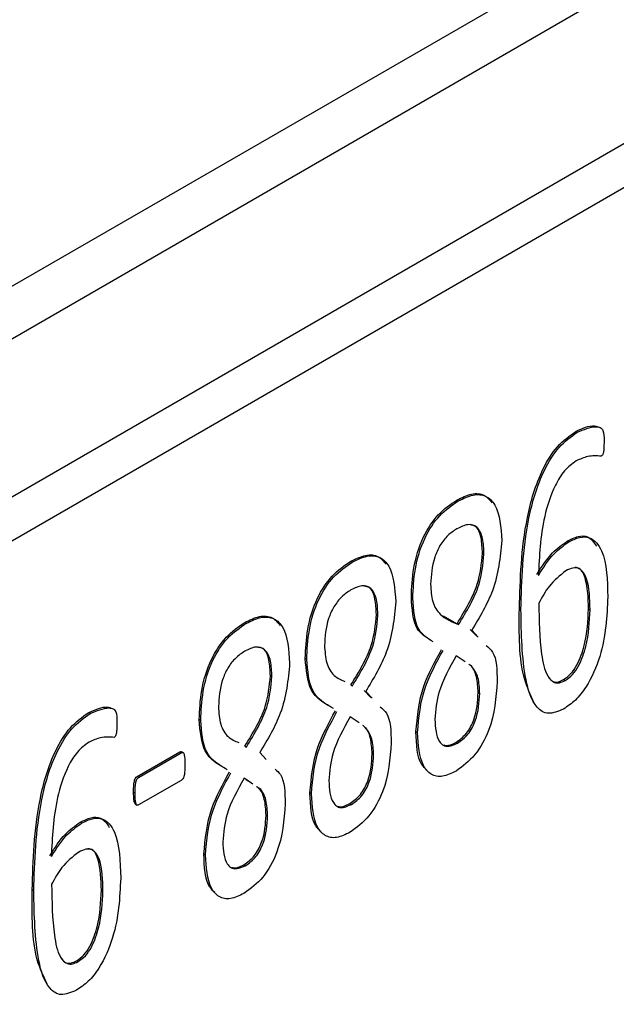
# Model space of a CAD drawing. Header units: inches. Extents: x 0 to 5766, y -2164 to 1330.
# Tile 11 of 210: x 454 to 465, y 940 to 958. Entities that reach past the tile are written whole.
import ezdxf

# ---------------------------------------------------------------- set-up
doc = ezdxf.new("R2010")
doc.units = ezdxf.units.IN
doc.header["$MEASUREMENT"] = 0

msp = doc.modelspace()

# ---------------------------------------------------------------- linework, layer by layer
at = {"color": 7, "linetype": 'Continuous', "lineweight": 25}
for p, q in [((703.445, 1096.464), (383.833, 912.002)), ((388.076, 915.43), (699.203, 1094.996)), ((542.225, 1000.477), (386.661, 910.694)), ((542.932, 1000.069), (387.368, 910.286)), ((463.923, 950.426), (463.895, 950.442)), ((461.711, 949.149), (461.683, 949.166)), ((463.764, 948.387), (463.736, 948.403)), ((459.74, 948.012), (459.712, 948.028)), ((462.16, 948.177), (462.188, 948.161)), ((460.866, 947.344), (460.838, 947.361)), ((462.875, 947.131), (462.846, 947.147)), ((464.131, 947.143), (464.16, 947.127)), ((460.189, 947.04), (460.217, 947.023)), ((461.431, 947.013), (461.687, 946.868)), ((457.769, 946.874), (457.74, 946.89)), ((461.687, 946.868), (461.715, 946.852)), ((461.933, 946.762), (462.053, 946.636)), ((461.961, 946.746), (462.081, 946.619)), ((458.895, 946.207), (458.867, 946.223)), ((461.836, 946.162), (461.672, 946.272)), ((458.218, 945.902), (458.246, 945.886)), ((459.715, 945.73), (459.744, 945.714)), ((463.669, 945.829), (463.698, 945.813)), ((459.962, 945.625), (460.082, 945.498)), ((459.99, 945.608), (460.11, 945.482)), ((462.08, 945.587), (462.109, 945.57)), ((454.868, 945.2), (454.84, 945.216)), ((459.865, 945.024), (459.7, 945.134)), ((456.924, 945.069), (456.895, 945.085)), ((460.953, 944.843), (460.924, 944.86)), ((457.744, 944.593), (457.773, 944.576)), ((461.665, 944.662), (461.694, 944.645)), ((455.74, 944.029), (456.533, 944.486)), ((455.769, 944.012), (456.561, 944.47)), ((456.561, 944.47), (456.533, 944.486)), ((456.598, 944.468), (456.563, 944.489)), ((458.019, 944.471), (458.139, 944.344)), ((460.109, 944.449), (460.137, 944.433)), ((455.769, 944.012), (455.74, 944.029)), ((456.561, 943.956), (455.769, 943.499)), ((457.894, 943.886), (457.729, 943.997)), ((457.866, 943.903), (457.77, 943.967)), ((455.702, 943.716), (455.674, 943.732)), ((458.981, 943.706), (458.953, 943.722)), ((455.708, 943.514), (455.743, 943.493)), ((459.694, 943.524), (459.723, 943.508)), ((458.138, 943.312), (458.166, 943.295)), ((454.709, 943.161), (454.681, 943.177)), ((457.01, 942.568), (456.982, 942.584)), ((457.723, 942.386), (457.751, 942.37)), ((453.82, 941.905), (453.791, 941.921)), ((455.076, 941.917), (455.105, 941.901)), ((454.614, 940.603), (454.643, 940.587))]:
    msp.add_line(p, q, dxfattribs=at)
for points, knots in [([(462.846, 947.147), (462.862, 947.698), (462.885, 948.524), (463.184, 949.597), (463.54, 950.189), (463.777, 950.358), (463.895, 950.442)], [0, 0, 0, 0, 0.501117, 0.750705, 0.875511, 1, 1, 1, 1]), ([(462.875, 947.131), (462.89, 947.682), (462.913, 948.508), (463.212, 949.581), (463.569, 950.172), (463.805, 950.341), (463.923, 950.426)], [0, 0, 0, 0, 0.501117, 0.750705, 0.875511, 1, 1, 1, 1]), ([(463.895, 950.442), (464.018, 950.498), (464.164, 950.564), (464.281, 950.538), (464.298, 950.534)], [0, 0, 0, 0, 0.847257, 1, 1, 1, 1]), ([(463.923, 950.426), (464.044, 950.476), (464.195, 950.539), (464.352, 950.522), (464.424, 950.444), (464.421, 950.335), (464.42, 950.262)], [0, 0, 0, 0, 0.499257, 0.624836, 0.749138, 1, 1, 1, 1]), ([(464.42, 950.262), (464.419, 950.216), (464.419, 950.146), (464.412, 950.067), (464.404, 950.028), (464.395, 950.009), (464.382, 949.991), (464.372, 949.984), (464.367, 949.981)], [0, 0, 0, 0, 0.500065, 0.75002, 0.812713, 0.874992, 0.937632, 1, 1, 1, 1]), ([(463.902, 949.892), (463.826, 949.837), (463.674, 949.727), (463.451, 949.345), (463.239, 948.659), (463.216, 948.124), (463.201, 947.766)], [0, 0, 0, 0, 0.124577, 0.249394, 0.499034, 1, 1, 1, 1]), ([(464.367, 949.981), (464.285, 949.987), (464.14, 949.998), (463.974, 949.925), (463.902, 949.892)], [0, 0, 0, 0, 0.560339, 1, 1, 1, 1]), ([(460.838, 947.361), (460.845, 947.538), (460.859, 947.892), (461.017, 948.442), (461.326, 948.923), (461.564, 949.085), (461.683, 949.166)], [0, 0, 0, 0, 0.281166, 0.561023, 0.780176, 1, 1, 1, 1]), ([(460.866, 947.344), (460.873, 947.522), (460.888, 947.875), (461.046, 948.426), (461.355, 948.907), (461.592, 949.068), (461.711, 949.149)], [0, 0, 0, 0, 0.281166, 0.561023, 0.780176, 1, 1, 1, 1]), ([(461.683, 949.166), (461.776, 949.211), (461.961, 949.301), (462.203, 949.281), (462.296, 949.165), (462.339, 949.111)], [0, 0, 0, 0, 0.349305, 0.697772, 1, 1, 1, 1]), ([(461.711, 949.149), (461.804, 949.195), (461.99, 949.286), (462.237, 949.258), (462.478, 949.011), (462.502, 948.659), (462.519, 948.412)], [0, 0, 0, 0, 0.187191, 0.373934, 0.560911, 1, 1, 1, 1]), ([(461.686, 948.632), (461.629, 948.595), (461.514, 948.519), (461.361, 948.324), (461.221, 947.999), (461.206, 947.766), (461.195, 947.602)], [0, 0, 0, 0, 0.187122, 0.373924, 0.561031, 1, 1, 1, 1]), ([(462.188, 948.161), (462.184, 948.26), (462.176, 948.458), (462.082, 948.673), (461.895, 948.734), (461.756, 948.666), (461.686, 948.632)], [0, 0, 0, 0, 0.280927, 0.560581, 0.779919, 1, 1, 1, 1]), ([(462.16, 948.177), (462.155, 948.275), (462.146, 948.469), (462.072, 948.678), (461.965, 948.697), (461.933, 948.703)], [0, 0, 0, 0, 0.411208, 0.820554, 1, 1, 1, 1]), ([(462.519, 948.412), (462.489, 948.1), (462.436, 947.543), (462.107, 946.99), (461.961, 946.746)], [0, 0, 0, 0, 0.558474, 1, 1, 1, 1]), ([(463.173, 947.782), (463.264, 947.928), (463.428, 948.186), (463.642, 948.337), (463.736, 948.403)], [0, 0, 0, 0, 0.560632, 1, 1, 1, 1]), ([(463.736, 948.403), (463.803, 948.436), (463.938, 948.503), (464.153, 948.502), (464.232, 948.379), (464.278, 948.306)], [0, 0, 0, 0, 0.293131, 0.585556, 1, 1, 1, 1]), ([(463.764, 948.387), (463.832, 948.421), (463.967, 948.488), (464.211, 948.478), (464.471, 948.142), (464.482, 947.676), (464.49, 947.365)], [0, 0, 0, 0, 0.125439, 0.250577, 0.499353, 1, 1, 1, 1]), ([(463.201, 947.766), (463.293, 947.911), (463.456, 948.17), (463.67, 948.321), (463.764, 948.387)], [0, 0, 0, 0, 0.560632, 1, 1, 1, 1]), ([(458.867, 946.223), (458.874, 946.4), (458.888, 946.754), (459.046, 947.305), (459.355, 947.785), (459.593, 947.947), (459.712, 948.028)], [0, 0, 0, 0, 0.281167, 0.561025, 0.780179, 1, 1, 1, 1]), ([(459.712, 948.028), (459.804, 948.073), (459.99, 948.163), (460.232, 948.143), (460.324, 948.027), (460.367, 947.973)], [0, 0, 0, 0, 0.34931, 0.697777, 1, 1, 1, 1]), ([(459.74, 948.012), (459.833, 948.057), (460.019, 948.148), (460.266, 948.12), (460.507, 947.873), (460.531, 947.521), (460.547, 947.274)], [0, 0, 0, 0, 0.187194, 0.373936, 0.560913, 1, 1, 1, 1]), ([(461.687, 946.868), (461.836, 947.113), (462.102, 947.551), (462.142, 947.986), (462.16, 948.177)], [0, 0, 0, 0, 0.560339, 1, 1, 1, 1]), ([(461.715, 946.852), (461.864, 947.097), (462.13, 947.535), (462.171, 947.97), (462.188, 948.161)], [0, 0, 0, 0, 0.560339, 1, 1, 1, 1]), ([(458.895, 946.207), (458.902, 946.384), (458.917, 946.738), (459.075, 947.288), (459.384, 947.769), (459.621, 947.931), (459.74, 948.012)], [0, 0, 0, 0, 0.281167, 0.561025, 0.780179, 1, 1, 1, 1]), ([(463.71, 947.85), (463.6, 947.763), (463.403, 947.607), (463.267, 947.36), (463.207, 947.251)], [0, 0, 0, 0, 0.557994, 1, 1, 1, 1]), ([(464.16, 947.127), (464.156, 947.333), (464.15, 947.641), (464.002, 947.894), (463.845, 947.916), (463.755, 947.872), (463.71, 947.85)], [0, 0, 0, 0, 0.501072, 0.749888, 0.8747038, 1, 1, 1, 1]), ([(464.131, 947.143), (464.125, 947.344), (464.117, 947.645), (463.993, 947.904), (463.898, 947.91), (463.882, 947.911)], [0, 0, 0, 0, 0.625585, 0.93623, 1, 1, 1, 1]), ([(459.715, 947.495), (459.657, 947.457), (459.543, 947.381), (459.39, 947.187), (459.249, 946.861), (459.234, 946.628), (459.224, 946.465)], [0, 0, 0, 0, 0.187118, 0.37392, 0.561028, 1, 1, 1, 1]), ([(460.217, 947.023), (460.213, 947.122), (460.205, 947.32), (460.111, 947.535), (459.924, 947.597), (459.785, 947.529), (459.715, 947.495)], [0, 0, 0, 0, 0.280927, 0.560581, 0.779913, 1, 1, 1, 1]), ([(460.189, 947.04), (460.184, 947.137), (460.175, 947.331), (460.101, 947.541), (459.994, 947.56), (459.962, 947.565)], [0, 0, 0, 0, 0.411211, 0.82056, 1, 1, 1, 1]), ([(461.195, 947.602), (461.202, 947.488), (461.215, 947.26), (461.392, 946.982), (461.593, 946.901), (461.715, 946.852)], [0, 0, 0, 0, 0.279916, 0.559514, 1, 1, 1, 1]), ([(461.213, 946.549), (461.112, 946.612), (460.875, 946.758), (460.851, 947.141), (460.838, 947.361)], [0, 0, 0, 0, 0.427444, 1, 1, 1, 1]), ([(461.241, 946.533), (461.14, 946.595), (460.903, 946.741), (460.88, 947.125), (460.866, 947.344)], [0, 0, 0, 0, 0.427444, 1, 1, 1, 1]), ([(464.49, 947.365), (464.473, 947.005), (464.448, 946.466), (464.154, 945.77), (463.893, 945.432), (463.742, 945.332), (463.667, 945.282)], [0, 0, 0, 0, 0.500085, 0.74952, 0.87469, 1, 1, 1, 1]), ([(460.547, 947.274), (460.518, 946.963), (460.465, 946.405), (460.136, 945.852), (459.99, 945.608)], [0, 0, 0, 0, 0.558474, 1, 1, 1, 1]), ([(463.124, 945.395), (463.056, 945.54), (462.833, 946.015), (462.841, 946.683), (462.846, 947.147)], [0, 0, 0, 0, 0.305037, 1, 1, 1, 1]), ([(463.667, 945.282), (463.568, 945.24), (463.369, 945.157), (463.094, 945.353), (462.894, 946.007), (462.883, 946.681), (462.875, 947.131)], [0, 0, 0, 0, 0.124144, 0.248677, 0.498435, 1, 1, 1, 1]), ([(463.207, 947.251), (463.212, 946.928), (463.22, 946.443), (463.324, 945.935), (463.466, 945.774), (463.591, 945.761), (463.662, 945.796), (463.698, 945.813)], [0, 0, 0, 0, 0.5008404, 0.7507031, 0.8750134, 0.937513, 1, 1, 1, 1]), ([(463.669, 945.829), (463.716, 945.862), (463.81, 945.928), (463.958, 946.157), (464.106, 946.587), (464.121, 946.92), (464.131, 947.143)], [0, 0, 0, 0, 0.124825, 0.249744, 0.499345, 1, 1, 1, 1]), ([(463.698, 945.813), (463.745, 945.846), (463.839, 945.912), (463.987, 946.141), (464.134, 946.571), (464.149, 946.904), (464.16, 947.127)], [0, 0, 0, 0, 0.124825, 0.249744, 0.499345, 1, 1, 1, 1]), ([(457.74, 946.89), (457.833, 946.935), (458.018, 947.025), (458.26, 947.006), (458.353, 946.89), (458.396, 946.836)], [0, 0, 0, 0, 0.34931, 0.697777, 1, 1, 1, 1]), ([(457.769, 946.874), (457.862, 946.92), (458.048, 947.01), (458.295, 946.983), (458.536, 946.736), (458.56, 946.383), (458.576, 946.136)], [0, 0, 0, 0, 0.187194, 0.373937, 0.560912, 1, 1, 1, 1]), ([(459.715, 945.73), (459.865, 945.976), (460.131, 946.413), (460.171, 946.848), (460.189, 947.04)], [0, 0, 0, 0, 0.560337, 1, 1, 1, 1]), ([(459.744, 945.714), (459.893, 945.959), (460.159, 946.397), (460.2, 946.832), (460.217, 947.023)], [0, 0, 0, 0, 0.560337, 1, 1, 1, 1]), ([(456.895, 945.085), (456.903, 945.263), (456.917, 945.616), (457.075, 946.167), (457.384, 946.648), (457.622, 946.809), (457.74, 946.89)], [0, 0, 0, 0, 0.281167, 0.561025, 0.780179, 1, 1, 1, 1]), ([(456.924, 945.069), (456.931, 945.246), (456.945, 945.6), (457.103, 946.151), (457.412, 946.631), (457.65, 946.793), (457.769, 946.874)], [0, 0, 0, 0, 0.281167, 0.561025, 0.780179, 1, 1, 1, 1]), ([(458.246, 945.886), (458.242, 945.985), (458.234, 946.182), (458.139, 946.398), (457.953, 946.459), (457.813, 946.391), (457.744, 946.357)], [0, 0, 0, 0, 0.280926, 0.560581, 0.779913, 1, 1, 1, 1]), ([(458.218, 945.902), (458.213, 945.999), (458.203, 946.193), (458.13, 946.403), (458.023, 946.422), (457.99, 946.428)], [0, 0, 0, 0, 0.411211, 0.82056, 1, 1, 1, 1]), ([(459.224, 946.465), (459.231, 946.351), (459.245, 946.124), (459.384, 945.89), (459.531, 945.826), (459.6, 945.795)], [0, 0, 0, 0, 0.343736, 0.687078, 1, 1, 1, 1]), ([(460.924, 944.86), (460.949, 945.142), (460.993, 945.647), (461.275, 946.161), (461.399, 946.387)], [0, 0, 0, 0, 0.559232, 1, 1, 1, 1]), ([(462.23, 946.463), (462.272, 946.426), (462.426, 946.293), (462.43, 946.002), (462.433, 945.792)], [0, 0, 0, 0, 0.276202, 1, 1, 1, 1]), ([(457.744, 946.357), (457.686, 946.319), (457.571, 946.244), (457.419, 946.049), (457.278, 945.724), (457.263, 945.49), (457.253, 945.327)], [0, 0, 0, 0, 0.187123, 0.37392, 0.56103, 1, 1, 1, 1]), ([(459.36, 945.308), (459.21, 945.394), (458.92, 945.559), (458.884, 946.008), (458.867, 946.223)], [0, 0, 0, 0, 0.519331, 1, 1, 1, 1]), ([(459.389, 945.292), (459.238, 945.378), (458.948, 945.543), (458.912, 945.991), (458.895, 946.207)], [0, 0, 0, 0, 0.519331, 1, 1, 1, 1]), ([(460.953, 944.843), (460.977, 945.126), (461.022, 945.631), (461.303, 946.145), (461.427, 946.371)], [0, 0, 0, 0, 0.559232, 1, 1, 1, 1]), ([(461.672, 946.272), (461.547, 946.048), (461.323, 945.649), (461.29, 945.26), (461.275, 945.089)], [0, 0, 0, 0, 0.559745, 1, 1, 1, 1]), ([(458.576, 946.136), (458.547, 945.825), (458.494, 945.268), (458.165, 944.715), (458.019, 944.471)], [0, 0, 0, 0, 0.558474, 1, 1, 1, 1]), ([(462.08, 945.587), (462.074, 945.687), (462.061, 945.887), (461.986, 946.062), (461.914, 946.107), (461.905, 946.113)], [0, 0, 0, 0, 0.465399, 0.930224, 1, 1, 1, 1]), ([(462.109, 945.57), (462.104, 945.674), (462.095, 945.88), (462.006, 946.012), (461.961, 946.078)], [0, 0, 0, 0, 0.500308, 1, 1, 1, 1]), ([(457.744, 944.593), (457.893, 944.838), (458.16, 945.276), (458.2, 945.711), (458.218, 945.902)], [0, 0, 0, 0, 0.5603381, 1, 1, 1, 1]), ([(457.773, 944.576), (457.922, 944.822), (458.188, 945.259), (458.228, 945.694), (458.246, 945.886)], [0, 0, 0, 0, 0.5603381, 1, 1, 1, 1]), ([(463.397, 945.864), (463.42, 945.836), (463.46, 945.784), (463.563, 945.778), (463.634, 945.812), (463.669, 945.829)], [0, 0, 0, 0, 0.3681865, 0.6841251, 1, 1, 1, 1]), ([(462.433, 945.792), (462.413, 945.495), (462.384, 945.05), (462.039, 944.4), (461.793, 944.219), (461.67, 944.129)], [0, 0, 0, 0, 0.500197, 0.75028, 1, 1, 1, 1]), ([(461.665, 944.662), (461.735, 944.711), (461.839, 944.784), (461.944, 944.95), (462.059, 945.213), (462.071, 945.421), (462.08, 945.587)], [0, 0, 0, 0, 0.249369, 0.375043, 0.501015, 1, 1, 1, 1]), ([(461.694, 944.645), (461.763, 944.694), (461.867, 944.768), (461.972, 944.934), (462.087, 945.196), (462.099, 945.404), (462.109, 945.57)], [0, 0, 0, 0, 0.249369, 0.375043, 0.501015, 1, 1, 1, 1]), ([(454.84, 945.216), (454.963, 945.272), (455.109, 945.338), (455.225, 945.312), (455.243, 945.308)], [0, 0, 0, 0, 0.847248, 1, 1, 1, 1]), ([(454.868, 945.2), (454.989, 945.25), (455.14, 945.313), (455.297, 945.296), (455.368, 945.218), (455.366, 945.109), (455.364, 945.036)], [0, 0, 0, 0, 0.499255, 0.624833, 0.749139, 1, 1, 1, 1]), ([(457.253, 945.327), (457.26, 945.213), (457.274, 944.986), (457.413, 944.752), (457.56, 944.688), (457.629, 944.658)], [0, 0, 0, 0, 0.343736, 0.687078, 1, 1, 1, 1]), ([(460.259, 945.325), (460.301, 945.288), (460.455, 945.155), (460.459, 944.865), (460.462, 944.654)], [0, 0, 0, 0, 0.276202, 1, 1, 1, 1]), ([(453.791, 941.921), (453.807, 942.472), (453.83, 943.298), (454.129, 944.371), (454.485, 944.963), (454.722, 945.132), (454.84, 945.216)], [0, 0, 0, 0, 0.501117, 0.750706, 0.875512, 1, 1, 1, 1]), ([(453.82, 941.905), (453.835, 942.456), (453.858, 943.282), (454.157, 944.355), (454.514, 944.946), (454.75, 945.115), (454.868, 945.2)], [0, 0, 0, 0, 0.501117, 0.750706, 0.875512, 1, 1, 1, 1]), ([(458.953, 943.722), (458.978, 944.004), (459.022, 944.51), (459.304, 945.023), (459.428, 945.25)], [0, 0, 0, 0, 0.559232, 1, 1, 1, 1]), ([(458.981, 943.706), (459.006, 943.988), (459.05, 944.493), (459.332, 945.007), (459.456, 945.233)], [0, 0, 0, 0, 0.559232, 1, 1, 1, 1]), ([(459.7, 945.134), (459.575, 944.911), (459.352, 944.511), (459.319, 944.123), (459.304, 943.952)], [0, 0, 0, 0, 0.559745, 1, 1, 1, 1]), ([(455.364, 945.036), (455.364, 944.99), (455.364, 944.92), (455.357, 944.841), (455.348, 944.802), (455.339, 944.782), (455.327, 944.765), (455.317, 944.758), (455.312, 944.754)], [0, 0, 0, 0, 0.500061, 0.750015, 0.812714, 0.874993, 0.937632, 1, 1, 1, 1]), ([(457.389, 944.171), (457.239, 944.257), (456.949, 944.422), (456.913, 944.87), (456.895, 945.085)], [0, 0, 0, 0, 0.519332, 1, 1, 1, 1]), ([(457.417, 944.154), (457.267, 944.24), (456.977, 944.405), (456.941, 944.854), (456.924, 945.069)], [0, 0, 0, 0, 0.519332, 1, 1, 1, 1]), ([(460.109, 944.449), (460.103, 944.549), (460.09, 944.749), (460.015, 944.924), (459.943, 944.97), (459.934, 944.975)], [0, 0, 0, 0, 0.465396, 0.930218, 1, 1, 1, 1]), ([(460.137, 944.433), (460.133, 944.536), (460.124, 944.742), (460.034, 944.875), (459.989, 944.941)], [0, 0, 0, 0, 0.500308, 1, 1, 1, 1]), ([(461.275, 945.089), (461.285, 944.934), (461.297, 944.74), (461.415, 944.613), (461.521, 944.571), (461.625, 944.616), (461.694, 944.645)], [0, 0, 0, 0, 0.499146, 0.625023, 0.750767, 1, 1, 1, 1]), ([(455.312, 944.754), (455.23, 944.761), (455.085, 944.772), (454.919, 944.699), (454.847, 944.666)], [0, 0, 0, 0, 0.560329, 1, 1, 1, 1]), ([(461.128, 944.145), (461.095, 944.177), (460.942, 944.325), (460.932, 944.624), (460.924, 944.86)], [0, 0, 0, 0, 0.215075, 1, 1, 1, 1]), ([(461.67, 944.129), (461.584, 944.088), (461.413, 944.005), (461.195, 944.052), (460.987, 944.294), (460.967, 944.617), (460.953, 944.843)], [0, 0, 0, 0, 0.186886, 0.373491, 0.560546, 1, 1, 1, 1]), ([(454.847, 944.666), (454.771, 944.611), (454.619, 944.501), (454.396, 944.119), (454.184, 943.433), (454.161, 942.898), (454.146, 942.54)], [0, 0, 0, 0, 0.124577, 0.249392, 0.499034, 1, 1, 1, 1]), ([(460.462, 944.654), (460.442, 944.358), (460.413, 943.912), (460.068, 943.262), (459.822, 943.081), (459.699, 942.991)], [0, 0, 0, 0, 0.500197, 0.75028, 1, 1, 1, 1]), ([(461.443, 944.616), (461.451, 944.612), (461.512, 944.587), (461.595, 944.627), (461.665, 944.662)], [0, 0, 0, 0, 0.145945, 1, 1, 1, 1]), ([(456.533, 944.486), (456.544, 944.49), (456.557, 944.495), (456.564, 944.486), (456.565, 944.485)], [0, 0, 0, 0, 0.834313, 1, 1, 1, 1]), ([(456.561, 944.47), (456.571, 944.472), (456.592, 944.478), (456.615, 944.448), (456.627, 944.37), (456.628, 944.299), (456.629, 944.251)], [0, 0, 0, 0, 0.125201, 0.249189, 0.500454, 1, 1, 1, 1]), ([(459.694, 943.524), (459.763, 943.573), (459.867, 943.647), (459.973, 943.813), (460.088, 944.075), (460.1, 944.283), (460.109, 944.449)], [0, 0, 0, 0, 0.249369, 0.375043, 0.501015, 1, 1, 1, 1]), ([(459.723, 943.508), (459.792, 943.557), (459.896, 943.63), (460.001, 943.796), (460.116, 944.059), (460.128, 944.267), (460.137, 944.433)], [0, 0, 0, 0, 0.249369, 0.375043, 0.501015, 1, 1, 1, 1]), ([(456.629, 944.251), (456.628, 944.203), (456.627, 944.13), (456.616, 944.04), (456.592, 943.984), (456.571, 943.965), (456.561, 943.956)], [0, 0, 0, 0, 0.499626, 0.750698, 0.87476, 1, 1, 1, 1]), ([(455.674, 943.732), (455.674, 943.781), (455.675, 943.853), (455.688, 943.943), (455.71, 944), (455.73, 944.019), (455.74, 944.029)], [0, 0, 0, 0, 0.4997635, 0.7505506, 0.8751594, 1, 1, 1, 1]), ([(455.702, 943.716), (455.703, 943.764), (455.703, 943.837), (455.717, 943.927), (455.738, 943.984), (455.758, 944.003), (455.769, 944.012)], [0, 0, 0, 0, 0.4997635, 0.7505506, 0.8751594, 1, 1, 1, 1]), ([(456.982, 942.584), (457.007, 942.867), (457.051, 943.372), (457.332, 943.886), (457.457, 944.112)], [0, 0, 0, 0, 0.559232, 1, 1, 1, 1]), ([(457.01, 942.568), (457.035, 942.851), (457.079, 943.356), (457.361, 943.869), (457.485, 944.096)], [0, 0, 0, 0, 0.559232, 1, 1, 1, 1]), ([(458.309, 944.165), (458.343, 944.134), (458.487, 944.006), (458.489, 943.729), (458.491, 943.517)], [0, 0, 0, 0, 0.236796, 1, 1, 1, 1]), ([(457.729, 943.997), (457.604, 943.773), (457.381, 943.373), (457.347, 942.985), (457.333, 942.814)], [0, 0, 0, 0, 0.559745, 1, 1, 1, 1]), ([(458.138, 943.312), (458.132, 943.412), (458.119, 943.612), (458.044, 943.787), (457.972, 943.832), (457.962, 943.838)], [0, 0, 0, 0, 0.465396, 0.930218, 1, 1, 1, 1]), ([(458.166, 943.295), (458.16, 943.396), (458.148, 943.596), (458.065, 943.779), (457.982, 943.828), (457.964, 943.84)], [0, 0, 0, 0, 0.435575, 0.870614, 1, 1, 1, 1]), ([(459.304, 943.952), (459.314, 943.796), (459.326, 943.602), (459.444, 943.475), (459.55, 943.433), (459.654, 943.478), (459.723, 943.508)], [0, 0, 0, 0, 0.499143, 0.625024, 0.750768, 1, 1, 1, 1]), ([(455.712, 943.512), (455.706, 943.518), (455.688, 943.537), (455.678, 943.616), (455.675, 943.686), (455.674, 943.732)], [0, 0, 0, 0, 0.138726, 0.425798, 1, 1, 1, 1]), ([(455.769, 943.499), (455.763, 943.496), (455.753, 943.491), (455.735, 943.495), (455.718, 943.523), (455.705, 943.598), (455.703, 943.669), (455.702, 943.716)], [0, 0, 0, 0, 0.062481, 0.125173, 0.249598, 0.499715, 1, 1, 1, 1]), ([(459.157, 943.007), (459.124, 943.039), (458.971, 943.187), (458.961, 943.487), (458.953, 943.722)], [0, 0, 0, 0, 0.215075, 1, 1, 1, 1]), ([(459.699, 942.991), (459.613, 942.95), (459.442, 942.867), (459.224, 942.914), (459.016, 943.156), (458.996, 943.479), (458.981, 943.706)], [0, 0, 0, 0, 0.186886, 0.373491, 0.560546, 1, 1, 1, 1]), ([(458.491, 943.517), (458.471, 943.22), (458.441, 942.774), (458.097, 942.124), (457.85, 941.944), (457.727, 941.854)], [0, 0, 0, 0, 0.500195, 0.750281, 1, 1, 1, 1]), ([(459.471, 943.478), (459.48, 943.474), (459.54, 943.449), (459.623, 943.489), (459.694, 943.524)], [0, 0, 0, 0, 0.145945, 1, 1, 1, 1]), ([(454.681, 943.177), (454.748, 943.21), (454.883, 943.277), (455.098, 943.276), (455.177, 943.152), (455.223, 943.08)], [0, 0, 0, 0, 0.293136, 0.5855593, 1, 1, 1, 1]), ([(457.723, 942.386), (457.792, 942.435), (457.896, 942.509), (458.001, 942.675), (458.116, 942.937), (458.128, 943.145), (458.138, 943.312)], [0, 0, 0, 0, 0.249369, 0.375044, 0.501013, 1, 1, 1, 1]), ([(457.751, 942.37), (457.821, 942.419), (457.925, 942.493), (458.03, 942.659), (458.145, 942.921), (458.157, 943.129), (458.166, 943.295)], [0, 0, 0, 0, 0.249369, 0.375044, 0.501013, 1, 1, 1, 1]), ([(454.118, 942.556), (454.209, 942.701), (454.373, 942.96), (454.587, 943.111), (454.681, 943.177)], [0, 0, 0, 0, 0.560632, 1, 1, 1, 1]), ([(454.146, 942.54), (454.238, 942.685), (454.401, 942.944), (454.615, 943.094), (454.709, 943.161)], [0, 0, 0, 0, 0.560632, 1, 1, 1, 1]), ([(454.709, 943.161), (454.777, 943.195), (454.912, 943.262), (455.156, 943.251), (455.416, 942.916), (455.427, 942.45), (455.435, 942.139)], [0, 0, 0, 0, 0.125442, 0.250579, 0.499355, 1, 1, 1, 1]), ([(457.333, 942.814), (457.343, 942.659), (457.355, 942.464), (457.473, 942.338), (457.579, 942.296), (457.683, 942.34), (457.751, 942.37)], [0, 0, 0, 0, 0.499143, 0.625024, 0.750768, 1, 1, 1, 1]), ([(454.655, 942.624), (454.545, 942.537), (454.347, 942.381), (454.212, 942.134), (454.152, 942.025)], [0, 0, 0, 0, 0.5579982, 1, 1, 1, 1]), ([(455.105, 941.901), (455.101, 942.107), (455.095, 942.415), (454.947, 942.667), (454.79, 942.69), (454.7, 942.646), (454.655, 942.624)], [0, 0, 0, 0, 0.501071, 0.749884, 0.874704, 1, 1, 1, 1]), ([(455.076, 941.917), (455.07, 942.118), (455.062, 942.419), (454.938, 942.678), (454.843, 942.684), (454.827, 942.685)], [0, 0, 0, 0, 0.625587, 0.93623, 1, 1, 1, 1]), ([(457.186, 941.87), (457.153, 941.901), (457, 942.049), (456.99, 942.349), (456.982, 942.584)], [0, 0, 0, 0, 0.215075, 1, 1, 1, 1]), ([(457.727, 941.854), (457.642, 941.812), (457.471, 941.73), (457.253, 941.777), (457.045, 942.019), (457.025, 942.341), (457.01, 942.568)], [0, 0, 0, 0, 0.186882, 0.373488, 0.560545, 1, 1, 1, 1]), ([(457.5, 942.34), (457.509, 942.337), (457.569, 942.312), (457.652, 942.352), (457.723, 942.386)], [0, 0, 0, 0, 0.145945, 1, 1, 1, 1]), ([(454.152, 942.025), (454.157, 941.702), (454.165, 941.217), (454.268, 940.709), (454.411, 940.548), (454.536, 940.535), (454.607, 940.57), (454.643, 940.587)], [0, 0, 0, 0, 0.50084, 0.750703, 0.875013, 0.937513, 1, 1, 1, 1]), ([(455.435, 942.139), (455.418, 941.779), (455.393, 941.24), (455.099, 940.544), (454.838, 940.206), (454.687, 940.106), (454.612, 940.055)], [0, 0, 0, 0, 0.5000833, 0.7495177, 0.87469, 1, 1, 1, 1]), ([(454.069, 940.169), (454, 940.314), (453.777, 940.789), (453.786, 941.457), (453.791, 941.921)], [0, 0, 0, 0, 0.305038, 1, 1, 1, 1]), ([(454.612, 940.055), (454.513, 940.014), (454.314, 939.931), (454.039, 940.127), (453.839, 940.781), (453.828, 941.455), (453.82, 941.905)], [0, 0, 0, 0, 0.124144, 0.248676, 0.498435, 1, 1, 1, 1]), ([(454.614, 940.603), (454.661, 940.636), (454.755, 940.702), (454.903, 940.931), (455.051, 941.361), (455.066, 941.694), (455.076, 941.917)], [0, 0, 0, 0, 0.1248246, 0.2497469, 0.4993465, 1, 1, 1, 1]), ([(454.643, 940.587), (454.69, 940.62), (454.784, 940.686), (454.932, 940.915), (455.079, 941.344), (455.094, 941.678), (455.105, 941.901)], [0, 0, 0, 0, 0.1248246, 0.2497469, 0.4993465, 1, 1, 1, 1]), ([(454.342, 940.638), (454.364, 940.61), (454.405, 940.557), (454.508, 940.552), (454.579, 940.586), (454.614, 940.603)], [0, 0, 0, 0, 0.36818, 0.684122, 1, 1, 1, 1])]:
    msp.add_open_spline(points, degree=3, knots=knots, dxfattribs=at)

doc.saveas('drawing.dxf')
